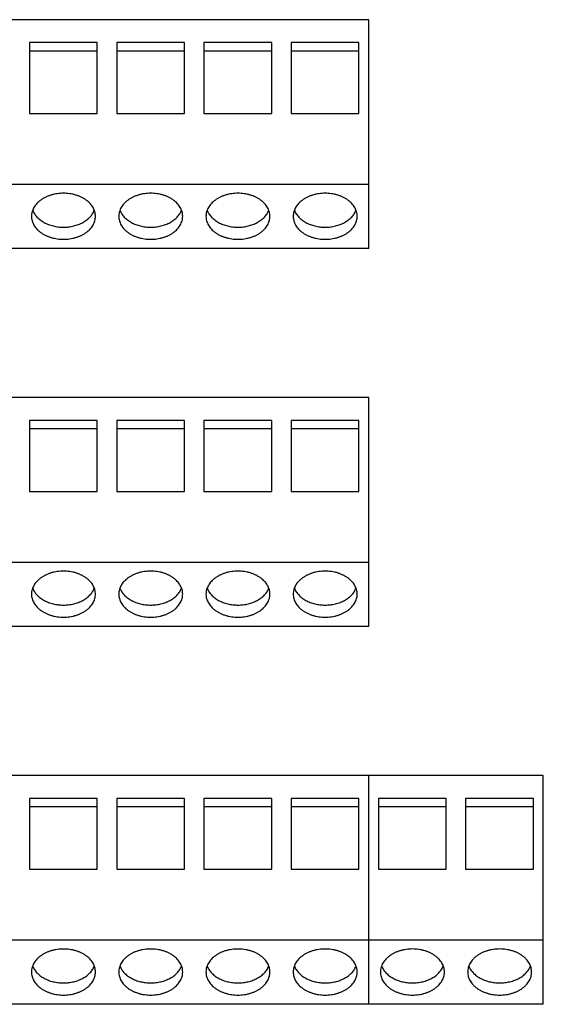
# Model space of a CAD drawing. Header units: inches. Extents: x 0 to 34, y 0 to 22.
# Tile 12 of 24: x 13.3 to 15.1, y 10.9 to 14.2. Entities that reach past the tile are written whole.
import ezdxf

# ---------------------------------------------------------------- set-up
doc = ezdxf.new("R2010")
doc.units = ezdxf.units.IN
doc.header["$LTSCALE"] = 1.87
doc.header["$MEASUREMENT"] = 0
doc.layers.get('0').update_dxf_attribs({"linetype": 'CONTINUOUS'})

msp = doc.modelspace()

# ---------------------------------------------------------------- linework, layer by layer
at = {"color": 7, "linetype": 'CONTINUOUS'}
for p, q in [((14.4621, 14.2495), (11.4621, 14.2495)), ((14.4621, 13.4621), (14.4621, 14.2495)), ((13.2951, 14.1705), (13.2951, 13.9265)), ((13.5281, 14.1705), (13.2951, 14.1705)), ((13.5281, 13.9265), (13.5281, 14.1705)), ((13.5951, 14.1705), (13.5951, 13.9265)), ((13.8281, 14.1705), (13.5951, 14.1705)), ((13.8281, 13.9265), (13.8281, 14.1705)), ((13.8951, 14.1705), (13.8951, 13.9265)), ((14.1281, 14.1705), (13.8951, 14.1705)), ((14.1281, 13.9265), (14.1281, 14.1705)), ((14.1951, 14.1705), (14.1951, 13.9265)), ((14.4281, 14.1705), (14.1951, 14.1705)), ((14.4281, 13.9265), (14.4281, 14.1705)), ((13.5281, 14.1414), (13.2951, 14.1414)), ((13.8281, 14.1414), (13.5951, 14.1414)), ((14.1281, 14.1414), (13.8951, 14.1414)), ((14.4281, 14.1414), (14.1951, 14.1414)), ((13.2951, 13.9265), (13.5281, 13.9265)), ((13.5951, 13.9265), (13.8281, 13.9265)), ((13.8951, 13.9265), (14.1281, 13.9265)), ((14.1951, 13.9265), (14.4281, 13.9265)), ((14.4621, 13.6826), (11.4621, 13.6826)), ((14.4621, 13.4621), (11.4621, 13.4621)), ((14.4621, 12.9495), (11.4621, 12.9495)), ((14.4621, 12.1621), (14.4621, 12.9495)), ((13.2951, 12.8705), (13.2951, 12.6265)), ((13.5281, 12.8705), (13.2951, 12.8705)), ((13.5281, 12.8414), (13.2951, 12.8414)), ((13.5281, 12.6265), (13.5281, 12.8705)), ((13.5951, 12.8705), (13.5951, 12.6265)), ((13.8281, 12.8705), (13.5951, 12.8705)), ((13.8281, 12.8414), (13.5951, 12.8414)), ((13.8281, 12.6265), (13.8281, 12.8705)), ((13.8951, 12.8705), (13.8951, 12.6265)), ((14.1281, 12.8705), (13.8951, 12.8705)), ((14.1281, 12.8414), (13.8951, 12.8414)), ((14.1281, 12.6265), (14.1281, 12.8705)), ((14.1951, 12.8705), (14.1951, 12.6265)), ((14.4281, 12.8705), (14.1951, 12.8705)), ((14.4281, 12.8414), (14.1951, 12.8414)), ((14.4281, 12.6265), (14.4281, 12.8705)), ((13.2951, 12.6265), (13.5281, 12.6265)), ((13.5951, 12.6265), (13.8281, 12.6265)), ((13.8951, 12.6265), (14.1281, 12.6265)), ((14.1951, 12.6265), (14.4281, 12.6265)), ((14.4621, 12.3826), (11.4621, 12.3826)), ((14.4621, 12.1621), (11.4621, 12.1621)), ((15.0621, 11.6495), (11.4621, 11.6495)), ((14.4621, 10.8621), (14.4621, 11.6495)), ((15.0621, 10.8621), (15.0621, 11.6495)), ((13.2951, 11.5705), (13.2951, 11.3265)), ((13.5281, 11.5705), (13.2951, 11.5705)), ((13.5281, 11.3265), (13.5281, 11.5705)), ((13.5951, 11.5705), (13.5951, 11.3265)), ((13.8281, 11.5705), (13.5951, 11.5705)), ((13.8281, 11.3265), (13.8281, 11.5705)), ((13.8951, 11.5705), (13.8951, 11.3265)), ((14.1281, 11.5705), (13.8951, 11.5705)), ((14.1281, 11.3265), (14.1281, 11.5705)), ((14.1951, 11.5705), (14.1951, 11.3265)), ((14.4281, 11.5705), (14.1951, 11.5705)), ((14.4281, 11.3265), (14.4281, 11.5705)), ((14.4951, 11.5705), (14.4951, 11.3265)), ((14.7281, 11.5705), (14.4951, 11.5705)), ((14.7281, 11.3265), (14.7281, 11.5705)), ((14.7951, 11.5705), (14.7951, 11.3265)), ((15.0281, 11.5705), (14.7951, 11.5705)), ((15.0281, 11.3265), (15.0281, 11.5705)), ((13.5281, 11.5414), (13.2951, 11.5414)), ((13.8281, 11.5414), (13.5951, 11.5414)), ((14.1281, 11.5414), (13.8951, 11.5414)), ((14.4281, 11.5414), (14.1951, 11.5414)), ((14.7281, 11.5414), (14.4951, 11.5414)), ((15.0281, 11.5414), (14.7951, 11.5414)), ((13.2951, 11.3265), (13.5281, 11.3265)), ((13.5951, 11.3265), (13.8281, 11.3265)), ((13.8951, 11.3265), (14.1281, 11.3265)), ((14.1951, 11.3265), (14.4281, 11.3265)), ((14.4951, 11.3265), (14.7281, 11.3265)), ((14.7951, 11.3265), (15.0281, 11.3265)), ((15.0621, 11.0826), (11.4621, 11.0826)), ((15.0621, 10.8621), (11.4621, 10.8621))]:
    msp.add_line(p, q, dxfattribs=at)
for points, knots in [([(13.5221, 13.5732), (13.5221, 13.5757), (13.5218, 13.581), (13.5202, 13.5887), (13.5175, 13.5963), (13.5139, 13.6036), (13.5092, 13.6107), (13.5036, 13.6173), (13.4972, 13.6236), (13.4899, 13.6293), (13.4819, 13.6345), (13.4732, 13.6392), (13.464, 13.6431), (13.4542, 13.6465), (13.444, 13.6491), (13.43, 13.6516), (13.4121, 13.6528), (13.3942, 13.6516), (13.3802, 13.6491), (13.3701, 13.6465), (13.3603, 13.6431), (13.351, 13.6392), (13.3424, 13.6345), (13.3343, 13.6293), (13.3271, 13.6236), (13.3206, 13.6173), (13.315, 13.6107), (13.3104, 13.6036), (13.3067, 13.5963), (13.3041, 13.5887), (13.3025, 13.581), (13.3021, 13.5757), (13.3021, 13.5732)], [0, 0, 0, 0, 0.025993, 0.052259, 0.078967, 0.106294, 0.1344, 0.163408, 0.19338, 0.224343, 0.256285, 0.289157, 0.322884, 0.35736, 0.392462, 0.428048, 0.5, 0.571952, 0.607538, 0.64264, 0.677116, 0.710843, 0.743715, 0.775657, 0.80662, 0.836592, 0.8656, 0.893706, 0.921033, 0.947741, 0.974007, 1, 1, 1, 1]), ([(13.8221, 13.5732), (13.8221, 13.5757), (13.8218, 13.581), (13.8202, 13.5887), (13.8175, 13.5963), (13.8139, 13.6036), (13.8092, 13.6107), (13.8036, 13.6173), (13.7972, 13.6236), (13.7899, 13.6293), (13.7819, 13.6345), (13.7732, 13.6392), (13.764, 13.6431), (13.7542, 13.6465), (13.744, 13.6491), (13.73, 13.6516), (13.7121, 13.6528), (13.6942, 13.6516), (13.6802, 13.6491), (13.6701, 13.6465), (13.6603, 13.6431), (13.651, 13.6392), (13.6424, 13.6345), (13.6343, 13.6293), (13.6271, 13.6236), (13.6206, 13.6173), (13.615, 13.6107), (13.6104, 13.6036), (13.6067, 13.5963), (13.6041, 13.5887), (13.6025, 13.581), (13.6021, 13.5757), (13.6021, 13.5732)], [0, 0, 0, 0, 0.025993, 0.052259, 0.078967, 0.106294, 0.1344, 0.163408, 0.19338, 0.224343, 0.256285, 0.289157, 0.322884, 0.35736, 0.392462, 0.428048, 0.5, 0.571952, 0.607538, 0.64264, 0.677116, 0.710843, 0.743715, 0.775657, 0.80662, 0.836592, 0.8656, 0.893706, 0.921033, 0.947741, 0.974007, 1, 1, 1, 1]), ([(14.1221, 13.5732), (14.1221, 13.5757), (14.1218, 13.581), (14.1202, 13.5887), (14.1175, 13.5963), (14.1139, 13.6036), (14.1092, 13.6107), (14.1036, 13.6173), (14.0972, 13.6236), (14.0899, 13.6293), (14.0819, 13.6345), (14.0732, 13.6392), (14.064, 13.6431), (14.0542, 13.6465), (14.044, 13.6491), (14.03, 13.6516), (14.0121, 13.6528), (13.9942, 13.6516), (13.9802, 13.6491), (13.9701, 13.6465), (13.9603, 13.6431), (13.951, 13.6392), (13.9424, 13.6345), (13.9343, 13.6293), (13.9271, 13.6236), (13.9206, 13.6173), (13.915, 13.6107), (13.9104, 13.6036), (13.9067, 13.5963), (13.9041, 13.5887), (13.9025, 13.581), (13.9021, 13.5757), (13.9021, 13.5732)], [0, 0, 0, 0, 0.025993, 0.052259, 0.078967, 0.106294, 0.1344, 0.163408, 0.19338, 0.224343, 0.256285, 0.289157, 0.322884, 0.35736, 0.392462, 0.428048, 0.5, 0.571952, 0.607538, 0.64264, 0.677116, 0.710843, 0.743715, 0.775657, 0.80662, 0.836592, 0.8656, 0.893706, 0.921033, 0.947741, 0.974007, 1, 1, 1, 1]), ([(14.4221, 13.5732), (14.4221, 13.5757), (14.4218, 13.581), (14.4202, 13.5887), (14.4175, 13.5963), (14.4139, 13.6036), (14.4092, 13.6107), (14.4036, 13.6173), (14.3972, 13.6236), (14.3899, 13.6293), (14.3819, 13.6345), (14.3732, 13.6392), (14.364, 13.6431), (14.3542, 13.6465), (14.344, 13.6491), (14.33, 13.6516), (14.3121, 13.6528), (14.2942, 13.6516), (14.2802, 13.6491), (14.2701, 13.6465), (14.2603, 13.6431), (14.251, 13.6392), (14.2424, 13.6345), (14.2343, 13.6293), (14.2271, 13.6236), (14.2206, 13.6173), (14.215, 13.6107), (14.2104, 13.6036), (14.2067, 13.5963), (14.2041, 13.5887), (14.2025, 13.581), (14.2021, 13.5757), (14.2021, 13.5732)], [0, 0, 0, 0, 0.025993, 0.052259, 0.078967, 0.106294, 0.1344, 0.163408, 0.19338, 0.224343, 0.256285, 0.289157, 0.322884, 0.35736, 0.392462, 0.428048, 0.5, 0.571952, 0.607538, 0.64264, 0.677116, 0.710843, 0.743715, 0.775657, 0.80662, 0.836592, 0.8656, 0.893706, 0.921033, 0.947741, 0.974007, 1, 1, 1, 1]), ([(13.3061, 13.5937), (13.3069, 13.5916), (13.3087, 13.5875), (13.3122, 13.5815), (13.3163, 13.5758), (13.321, 13.5703), (13.3263, 13.5651), (13.3343, 13.5586), (13.3455, 13.5513), (13.358, 13.5456), (13.3686, 13.542), (13.377, 13.5397), (13.3856, 13.5379), (13.3973, 13.5361), (13.4121, 13.5353), (13.427, 13.5361), (13.4387, 13.5379), (13.4473, 13.5397), (13.4556, 13.542), (13.4663, 13.5456), (13.4787, 13.5513), (13.49, 13.5586), (13.498, 13.5651), (13.5033, 13.5703), (13.508, 13.5758), (13.5121, 13.5815), (13.5155, 13.5875), (13.5174, 13.5916), (13.5182, 13.5937)], [0, 0, 0, 0, 0.026237, 0.053046, 0.08052, 0.108733, 0.137726, 0.167511, 0.229391, 0.294166, 0.327508, 0.361367, 0.39565, 0.43026, 0.5, 0.56974, 0.60435, 0.638633, 0.672492, 0.705834, 0.770609, 0.832489, 0.862274, 0.891267, 0.91948, 0.946954, 0.973763, 1, 1, 1, 1]), ([(13.6061, 13.5937), (13.6069, 13.5916), (13.6087, 13.5875), (13.6122, 13.5815), (13.6163, 13.5758), (13.621, 13.5703), (13.6263, 13.5651), (13.6343, 13.5586), (13.6455, 13.5513), (13.658, 13.5456), (13.6686, 13.542), (13.677, 13.5397), (13.6856, 13.5379), (13.6973, 13.5361), (13.7121, 13.5353), (13.727, 13.5361), (13.7387, 13.5379), (13.7473, 13.5397), (13.7556, 13.542), (13.7663, 13.5456), (13.7787, 13.5513), (13.79, 13.5586), (13.798, 13.5651), (13.8033, 13.5703), (13.808, 13.5758), (13.8121, 13.5815), (13.8155, 13.5875), (13.8174, 13.5916), (13.8182, 13.5937)], [0, 0, 0, 0, 0.026237, 0.053046, 0.08052, 0.108733, 0.137726, 0.167511, 0.229391, 0.294166, 0.327508, 0.361367, 0.39565, 0.43026, 0.5, 0.56974, 0.60435, 0.638633, 0.672492, 0.705834, 0.770609, 0.832489, 0.862274, 0.891267, 0.91948, 0.946954, 0.973763, 1, 1, 1, 1]), ([(13.9061, 13.5937), (13.9069, 13.5916), (13.9087, 13.5875), (13.9122, 13.5815), (13.9163, 13.5758), (13.921, 13.5703), (13.9263, 13.5651), (13.9343, 13.5586), (13.9455, 13.5513), (13.958, 13.5456), (13.9686, 13.542), (13.977, 13.5397), (13.9856, 13.5379), (13.9973, 13.5361), (14.0121, 13.5353), (14.027, 13.5361), (14.0387, 13.5379), (14.0473, 13.5397), (14.0556, 13.542), (14.0663, 13.5456), (14.0787, 13.5513), (14.09, 13.5586), (14.098, 13.5651), (14.1033, 13.5703), (14.108, 13.5758), (14.1121, 13.5815), (14.1155, 13.5875), (14.1174, 13.5916), (14.1182, 13.5937)], [0, 0, 0, 0, 0.026237, 0.053046, 0.08052, 0.108733, 0.137726, 0.167511, 0.229391, 0.294166, 0.327508, 0.361367, 0.39565, 0.43026, 0.5, 0.56974, 0.60435, 0.638633, 0.672492, 0.705834, 0.770609, 0.832489, 0.862274, 0.891267, 0.91948, 0.946954, 0.973763, 1, 1, 1, 1]), ([(14.2061, 13.5937), (14.2069, 13.5916), (14.2087, 13.5875), (14.2122, 13.5815), (14.2163, 13.5758), (14.221, 13.5703), (14.2263, 13.5651), (14.2343, 13.5586), (14.2455, 13.5513), (14.258, 13.5456), (14.2686, 13.542), (14.277, 13.5397), (14.2856, 13.5379), (14.2973, 13.5361), (14.3121, 13.5353), (14.327, 13.5361), (14.3387, 13.5379), (14.3473, 13.5397), (14.3556, 13.542), (14.3663, 13.5456), (14.3787, 13.5513), (14.39, 13.5586), (14.398, 13.5651), (14.4033, 13.5703), (14.408, 13.5758), (14.4121, 13.5815), (14.4155, 13.5875), (14.4174, 13.5916), (14.4182, 13.5937)], [0, 0, 0, 0, 0.026237, 0.053046, 0.08052, 0.108733, 0.137726, 0.167511, 0.229391, 0.294166, 0.327508, 0.361367, 0.39565, 0.43026, 0.5, 0.56974, 0.60435, 0.638633, 0.672492, 0.705834, 0.770609, 0.832489, 0.862274, 0.891267, 0.91948, 0.946954, 0.973763, 1, 1, 1, 1]), ([(13.3021, 13.5732), (13.3021, 13.5706), (13.3025, 13.5654), (13.3041, 13.5576), (13.3067, 13.55), (13.3104, 13.5427), (13.315, 13.5357), (13.3206, 13.529), (13.3271, 13.5227), (13.3343, 13.517), (13.3424, 13.5118), (13.351, 13.5072), (13.3603, 13.5032), (13.3701, 13.4999), (13.3802, 13.4972), (13.3942, 13.4947), (13.4121, 13.4935), (13.43, 13.4947), (13.444, 13.4972), (13.4542, 13.4999), (13.464, 13.5032), (13.4732, 13.5072), (13.4819, 13.5118), (13.4899, 13.517), (13.4972, 13.5227), (13.5036, 13.529), (13.5092, 13.5357), (13.5139, 13.5427), (13.5175, 13.55), (13.5202, 13.5576), (13.5218, 13.5654), (13.5221, 13.5706), (13.5221, 13.5732)], [0, 0, 0, 0, 0.025993, 0.052259, 0.078967, 0.106294, 0.1344, 0.163408, 0.19338, 0.224343, 0.256285, 0.289157, 0.322884, 0.35736, 0.392462, 0.428048, 0.5, 0.571952, 0.607538, 0.64264, 0.677116, 0.710843, 0.743715, 0.775657, 0.80662, 0.836592, 0.8656, 0.893706, 0.921033, 0.947741, 0.974007, 1, 1, 1, 1]), ([(13.6021, 13.5732), (13.6021, 13.5706), (13.6025, 13.5654), (13.6041, 13.5576), (13.6067, 13.55), (13.6104, 13.5427), (13.615, 13.5357), (13.6206, 13.529), (13.6271, 13.5227), (13.6343, 13.517), (13.6424, 13.5118), (13.651, 13.5072), (13.6603, 13.5032), (13.6701, 13.4999), (13.6802, 13.4972), (13.6942, 13.4947), (13.7121, 13.4935), (13.73, 13.4947), (13.744, 13.4972), (13.7542, 13.4999), (13.764, 13.5032), (13.7732, 13.5072), (13.7819, 13.5118), (13.7899, 13.517), (13.7972, 13.5227), (13.8036, 13.529), (13.8092, 13.5357), (13.8139, 13.5427), (13.8175, 13.55), (13.8202, 13.5576), (13.8218, 13.5654), (13.8221, 13.5706), (13.8221, 13.5732)], [0, 0, 0, 0, 0.025993, 0.052259, 0.078967, 0.106294, 0.1344, 0.163408, 0.19338, 0.224343, 0.256285, 0.289157, 0.322884, 0.35736, 0.392462, 0.428048, 0.5, 0.571952, 0.607538, 0.64264, 0.677116, 0.710843, 0.743715, 0.775657, 0.80662, 0.836592, 0.8656, 0.893706, 0.921033, 0.947741, 0.974007, 1, 1, 1, 1]), ([(13.9021, 13.5732), (13.9021, 13.5706), (13.9025, 13.5654), (13.9041, 13.5576), (13.9067, 13.55), (13.9104, 13.5427), (13.915, 13.5357), (13.9206, 13.529), (13.9271, 13.5227), (13.9343, 13.517), (13.9424, 13.5118), (13.951, 13.5072), (13.9603, 13.5032), (13.9701, 13.4999), (13.9802, 13.4972), (13.9942, 13.4947), (14.0121, 13.4935), (14.03, 13.4947), (14.044, 13.4972), (14.0542, 13.4999), (14.064, 13.5032), (14.0732, 13.5072), (14.0819, 13.5118), (14.0899, 13.517), (14.0972, 13.5227), (14.1036, 13.529), (14.1092, 13.5357), (14.1139, 13.5427), (14.1175, 13.55), (14.1202, 13.5576), (14.1218, 13.5654), (14.1221, 13.5706), (14.1221, 13.5732)], [0, 0, 0, 0, 0.025993, 0.052259, 0.078967, 0.106294, 0.1344, 0.163408, 0.19338, 0.224343, 0.256285, 0.289157, 0.322884, 0.35736, 0.392462, 0.428048, 0.5, 0.571952, 0.607538, 0.64264, 0.677116, 0.710843, 0.743715, 0.775657, 0.80662, 0.836592, 0.8656, 0.893706, 0.921033, 0.947741, 0.974007, 1, 1, 1, 1]), ([(14.2021, 13.5732), (14.2021, 13.5706), (14.2025, 13.5654), (14.2041, 13.5576), (14.2067, 13.55), (14.2104, 13.5427), (14.215, 13.5357), (14.2206, 13.529), (14.2271, 13.5227), (14.2343, 13.517), (14.2424, 13.5118), (14.251, 13.5072), (14.2603, 13.5032), (14.2701, 13.4999), (14.2802, 13.4972), (14.2942, 13.4947), (14.3121, 13.4935), (14.33, 13.4947), (14.344, 13.4972), (14.3542, 13.4999), (14.364, 13.5032), (14.3732, 13.5072), (14.3819, 13.5118), (14.3899, 13.517), (14.3972, 13.5227), (14.4036, 13.529), (14.4092, 13.5357), (14.4139, 13.5427), (14.4175, 13.55), (14.4202, 13.5576), (14.4218, 13.5654), (14.4221, 13.5706), (14.4221, 13.5732)], [0, 0, 0, 0, 0.025993, 0.052259, 0.078967, 0.106294, 0.1344, 0.163408, 0.19338, 0.224343, 0.256285, 0.289157, 0.322884, 0.35736, 0.392462, 0.428048, 0.5, 0.571952, 0.607538, 0.64264, 0.677116, 0.710843, 0.743715, 0.775657, 0.80662, 0.836592, 0.8656, 0.893706, 0.921033, 0.947741, 0.974007, 1, 1, 1, 1]), ([(13.5221, 12.2732), (13.5221, 12.2757), (13.5218, 12.281), (13.5202, 12.2887), (13.5175, 12.2963), (13.5139, 12.3036), (13.5092, 12.3107), (13.5036, 12.3173), (13.4972, 12.3236), (13.4899, 12.3293), (13.4819, 12.3345), (13.4732, 12.3392), (13.464, 12.3431), (13.4542, 12.3465), (13.444, 12.3491), (13.43, 12.3516), (13.4121, 12.3528), (13.3942, 12.3516), (13.3802, 12.3491), (13.3701, 12.3465), (13.3603, 12.3431), (13.351, 12.3392), (13.3424, 12.3345), (13.3343, 12.3293), (13.3271, 12.3236), (13.3206, 12.3173), (13.315, 12.3107), (13.3104, 12.3036), (13.3067, 12.2963), (13.3041, 12.2887), (13.3025, 12.281), (13.3021, 12.2757), (13.3021, 12.2732)], [0, 0, 0, 0, 0.025993, 0.052259, 0.078967, 0.106294, 0.1344, 0.163408, 0.19338, 0.224343, 0.256285, 0.289157, 0.322884, 0.35736, 0.392462, 0.428048, 0.5, 0.571952, 0.607538, 0.64264, 0.677116, 0.710843, 0.743715, 0.775657, 0.80662, 0.836592, 0.8656, 0.893706, 0.921033, 0.947741, 0.974007, 1, 1, 1, 1]), ([(13.8221, 12.2732), (13.8221, 12.2757), (13.8218, 12.281), (13.8202, 12.2887), (13.8175, 12.2963), (13.8139, 12.3036), (13.8092, 12.3107), (13.8036, 12.3173), (13.7972, 12.3236), (13.7899, 12.3293), (13.7819, 12.3345), (13.7732, 12.3392), (13.764, 12.3431), (13.7542, 12.3465), (13.744, 12.3491), (13.73, 12.3516), (13.7121, 12.3528), (13.6942, 12.3516), (13.6802, 12.3491), (13.6701, 12.3465), (13.6603, 12.3431), (13.651, 12.3392), (13.6424, 12.3345), (13.6343, 12.3293), (13.6271, 12.3236), (13.6206, 12.3173), (13.615, 12.3107), (13.6104, 12.3036), (13.6067, 12.2963), (13.6041, 12.2887), (13.6025, 12.281), (13.6021, 12.2757), (13.6021, 12.2732)], [0, 0, 0, 0, 0.025993, 0.052259, 0.078967, 0.106294, 0.1344, 0.163408, 0.19338, 0.224343, 0.256285, 0.289157, 0.322884, 0.35736, 0.392462, 0.428048, 0.5, 0.571952, 0.607538, 0.64264, 0.677116, 0.710843, 0.743715, 0.775657, 0.80662, 0.836592, 0.8656, 0.893706, 0.921033, 0.947741, 0.974007, 1, 1, 1, 1]), ([(14.1221, 12.2732), (14.1221, 12.2757), (14.1218, 12.281), (14.1202, 12.2887), (14.1175, 12.2963), (14.1139, 12.3036), (14.1092, 12.3107), (14.1036, 12.3173), (14.0972, 12.3236), (14.0899, 12.3293), (14.0819, 12.3345), (14.0732, 12.3392), (14.064, 12.3431), (14.0542, 12.3465), (14.044, 12.3491), (14.03, 12.3516), (14.0121, 12.3528), (13.9942, 12.3516), (13.9802, 12.3491), (13.9701, 12.3465), (13.9603, 12.3431), (13.951, 12.3392), (13.9424, 12.3345), (13.9343, 12.3293), (13.9271, 12.3236), (13.9206, 12.3173), (13.915, 12.3107), (13.9104, 12.3036), (13.9067, 12.2963), (13.9041, 12.2887), (13.9025, 12.281), (13.9021, 12.2757), (13.9021, 12.2732)], [0, 0, 0, 0, 0.025993, 0.052259, 0.078967, 0.106294, 0.1344, 0.163408, 0.19338, 0.224343, 0.256285, 0.289157, 0.322884, 0.35736, 0.392462, 0.428048, 0.5, 0.571952, 0.607538, 0.64264, 0.677116, 0.710843, 0.743715, 0.775657, 0.80662, 0.836592, 0.8656, 0.893706, 0.921033, 0.947741, 0.974007, 1, 1, 1, 1]), ([(14.4221, 12.2732), (14.4221, 12.2757), (14.4218, 12.281), (14.4202, 12.2887), (14.4175, 12.2963), (14.4139, 12.3036), (14.4092, 12.3107), (14.4036, 12.3173), (14.3972, 12.3236), (14.3899, 12.3293), (14.3819, 12.3345), (14.3732, 12.3392), (14.364, 12.3431), (14.3542, 12.3465), (14.344, 12.3491), (14.33, 12.3516), (14.3121, 12.3528), (14.2942, 12.3516), (14.2802, 12.3491), (14.2701, 12.3465), (14.2603, 12.3431), (14.251, 12.3392), (14.2424, 12.3345), (14.2343, 12.3293), (14.2271, 12.3236), (14.2206, 12.3173), (14.215, 12.3107), (14.2104, 12.3036), (14.2067, 12.2963), (14.2041, 12.2887), (14.2025, 12.281), (14.2021, 12.2757), (14.2021, 12.2732)], [0, 0, 0, 0, 0.025993, 0.052259, 0.078967, 0.106294, 0.1344, 0.163408, 0.19338, 0.224343, 0.256285, 0.289157, 0.322884, 0.35736, 0.392462, 0.428048, 0.5, 0.571952, 0.607538, 0.64264, 0.677116, 0.710843, 0.743715, 0.775657, 0.80662, 0.836592, 0.8656, 0.893706, 0.921033, 0.947741, 0.974007, 1, 1, 1, 1]), ([(13.3021, 12.2732), (13.3021, 12.2706), (13.3025, 12.2654), (13.3041, 12.2576), (13.3067, 12.25), (13.3104, 12.2427), (13.315, 12.2357), (13.3206, 12.229), (13.3271, 12.2227), (13.3343, 12.217), (13.3424, 12.2118), (13.351, 12.2072), (13.3603, 12.2032), (13.3701, 12.1999), (13.3802, 12.1972), (13.3942, 12.1947), (13.4121, 12.1935), (13.43, 12.1947), (13.444, 12.1972), (13.4542, 12.1999), (13.464, 12.2032), (13.4732, 12.2072), (13.4819, 12.2118), (13.4899, 12.217), (13.4972, 12.2227), (13.5036, 12.229), (13.5092, 12.2357), (13.5139, 12.2427), (13.5175, 12.25), (13.5202, 12.2576), (13.5218, 12.2654), (13.5221, 12.2706), (13.5221, 12.2732)], [0, 0, 0, 0, 0.025993, 0.052259, 0.078967, 0.106294, 0.1344, 0.163408, 0.19338, 0.224343, 0.256285, 0.289157, 0.322884, 0.35736, 0.392462, 0.428048, 0.5, 0.571952, 0.607538, 0.64264, 0.677116, 0.710843, 0.743715, 0.775657, 0.80662, 0.836592, 0.8656, 0.893706, 0.921033, 0.947741, 0.974007, 1, 1, 1, 1]), ([(13.3061, 12.2937), (13.3069, 12.2916), (13.3087, 12.2875), (13.3122, 12.2815), (13.3163, 12.2758), (13.321, 12.2703), (13.3263, 12.2651), (13.3343, 12.2586), (13.3455, 12.2513), (13.358, 12.2456), (13.3686, 12.242), (13.377, 12.2397), (13.3856, 12.2379), (13.3973, 12.2361), (13.4121, 12.2353), (13.427, 12.2361), (13.4387, 12.2379), (13.4473, 12.2397), (13.4556, 12.242), (13.4663, 12.2456), (13.4787, 12.2513), (13.49, 12.2586), (13.498, 12.2651), (13.5033, 12.2703), (13.508, 12.2758), (13.5121, 12.2815), (13.5155, 12.2875), (13.5174, 12.2916), (13.5182, 12.2937)], [0, 0, 0, 0, 0.026237, 0.053046, 0.08052, 0.108733, 0.137726, 0.167511, 0.229391, 0.294166, 0.327508, 0.361367, 0.39565, 0.43026, 0.5, 0.56974, 0.60435, 0.638633, 0.672492, 0.705834, 0.770609, 0.832489, 0.862274, 0.891267, 0.91948, 0.946954, 0.973763, 1, 1, 1, 1]), ([(13.6021, 12.2732), (13.6021, 12.2706), (13.6025, 12.2654), (13.6041, 12.2576), (13.6067, 12.25), (13.6104, 12.2427), (13.615, 12.2357), (13.6206, 12.229), (13.6271, 12.2227), (13.6343, 12.217), (13.6424, 12.2118), (13.651, 12.2072), (13.6603, 12.2032), (13.6701, 12.1999), (13.6802, 12.1972), (13.6942, 12.1947), (13.7121, 12.1935), (13.73, 12.1947), (13.744, 12.1972), (13.7542, 12.1999), (13.764, 12.2032), (13.7732, 12.2072), (13.7819, 12.2118), (13.7899, 12.217), (13.7972, 12.2227), (13.8036, 12.229), (13.8092, 12.2357), (13.8139, 12.2427), (13.8175, 12.25), (13.8202, 12.2576), (13.8218, 12.2654), (13.8221, 12.2706), (13.8221, 12.2732)], [0, 0, 0, 0, 0.025993, 0.052259, 0.078967, 0.106294, 0.1344, 0.163408, 0.19338, 0.224343, 0.256285, 0.289157, 0.322884, 0.35736, 0.392462, 0.428048, 0.5, 0.571952, 0.607538, 0.64264, 0.677116, 0.710843, 0.743715, 0.775657, 0.80662, 0.836592, 0.8656, 0.893706, 0.921033, 0.947741, 0.974007, 1, 1, 1, 1]), ([(13.6061, 12.2937), (13.6069, 12.2916), (13.6087, 12.2875), (13.6122, 12.2815), (13.6163, 12.2758), (13.621, 12.2703), (13.6263, 12.2651), (13.6343, 12.2586), (13.6455, 12.2513), (13.658, 12.2456), (13.6686, 12.242), (13.677, 12.2397), (13.6856, 12.2379), (13.6973, 12.2361), (13.7121, 12.2353), (13.727, 12.2361), (13.7387, 12.2379), (13.7473, 12.2397), (13.7556, 12.242), (13.7663, 12.2456), (13.7787, 12.2513), (13.79, 12.2586), (13.798, 12.2651), (13.8033, 12.2703), (13.808, 12.2758), (13.8121, 12.2815), (13.8155, 12.2875), (13.8174, 12.2916), (13.8182, 12.2937)], [0, 0, 0, 0, 0.026237, 0.053046, 0.08052, 0.108733, 0.137726, 0.167511, 0.229391, 0.294166, 0.327508, 0.361367, 0.39565, 0.43026, 0.5, 0.56974, 0.60435, 0.638633, 0.672492, 0.705834, 0.770609, 0.832489, 0.862274, 0.891267, 0.91948, 0.946954, 0.973763, 1, 1, 1, 1]), ([(13.9021, 12.2732), (13.9021, 12.2706), (13.9025, 12.2654), (13.9041, 12.2576), (13.9067, 12.25), (13.9104, 12.2427), (13.915, 12.2357), (13.9206, 12.229), (13.9271, 12.2227), (13.9343, 12.217), (13.9424, 12.2118), (13.951, 12.2072), (13.9603, 12.2032), (13.9701, 12.1999), (13.9802, 12.1972), (13.9942, 12.1947), (14.0121, 12.1935), (14.03, 12.1947), (14.044, 12.1972), (14.0542, 12.1999), (14.064, 12.2032), (14.0732, 12.2072), (14.0819, 12.2118), (14.0899, 12.217), (14.0972, 12.2227), (14.1036, 12.229), (14.1092, 12.2357), (14.1139, 12.2427), (14.1175, 12.25), (14.1202, 12.2576), (14.1218, 12.2654), (14.1221, 12.2706), (14.1221, 12.2732)], [0, 0, 0, 0, 0.025993, 0.052259, 0.078967, 0.106294, 0.1344, 0.163408, 0.19338, 0.224343, 0.256285, 0.289157, 0.322884, 0.35736, 0.392462, 0.428048, 0.5, 0.571952, 0.607538, 0.64264, 0.677116, 0.710843, 0.743715, 0.775657, 0.80662, 0.836592, 0.8656, 0.893706, 0.921033, 0.947741, 0.974007, 1, 1, 1, 1]), ([(13.9061, 12.2937), (13.9069, 12.2916), (13.9087, 12.2875), (13.9122, 12.2815), (13.9163, 12.2758), (13.921, 12.2703), (13.9263, 12.2651), (13.9343, 12.2586), (13.9455, 12.2513), (13.958, 12.2456), (13.9686, 12.242), (13.977, 12.2397), (13.9856, 12.2379), (13.9973, 12.2361), (14.0121, 12.2353), (14.027, 12.2361), (14.0387, 12.2379), (14.0473, 12.2397), (14.0556, 12.242), (14.0663, 12.2456), (14.0787, 12.2513), (14.09, 12.2586), (14.098, 12.2651), (14.1033, 12.2703), (14.108, 12.2758), (14.1121, 12.2815), (14.1155, 12.2875), (14.1174, 12.2916), (14.1182, 12.2937)], [0, 0, 0, 0, 0.026237, 0.053046, 0.08052, 0.108733, 0.137726, 0.167511, 0.229391, 0.294166, 0.327508, 0.361367, 0.39565, 0.43026, 0.5, 0.56974, 0.60435, 0.638633, 0.672492, 0.705834, 0.770609, 0.832489, 0.862274, 0.891267, 0.91948, 0.946954, 0.973763, 1, 1, 1, 1]), ([(14.2021, 12.2732), (14.2021, 12.2706), (14.2025, 12.2654), (14.2041, 12.2576), (14.2067, 12.25), (14.2104, 12.2427), (14.215, 12.2357), (14.2206, 12.229), (14.2271, 12.2227), (14.2343, 12.217), (14.2424, 12.2118), (14.251, 12.2072), (14.2603, 12.2032), (14.2701, 12.1999), (14.2802, 12.1972), (14.2942, 12.1947), (14.3121, 12.1935), (14.33, 12.1947), (14.344, 12.1972), (14.3542, 12.1999), (14.364, 12.2032), (14.3732, 12.2072), (14.3819, 12.2118), (14.3899, 12.217), (14.3972, 12.2227), (14.4036, 12.229), (14.4092, 12.2357), (14.4139, 12.2427), (14.4175, 12.25), (14.4202, 12.2576), (14.4218, 12.2654), (14.4221, 12.2706), (14.4221, 12.2732)], [0, 0, 0, 0, 0.025993, 0.052259, 0.078967, 0.106294, 0.1344, 0.163408, 0.19338, 0.224343, 0.256285, 0.289157, 0.322884, 0.35736, 0.392462, 0.428048, 0.5, 0.571952, 0.607538, 0.64264, 0.677116, 0.710843, 0.743715, 0.775657, 0.80662, 0.836592, 0.8656, 0.893706, 0.921033, 0.947741, 0.974007, 1, 1, 1, 1]), ([(14.2061, 12.2937), (14.2069, 12.2916), (14.2087, 12.2875), (14.2122, 12.2815), (14.2163, 12.2758), (14.221, 12.2703), (14.2263, 12.2651), (14.2343, 12.2586), (14.2455, 12.2513), (14.258, 12.2456), (14.2686, 12.242), (14.277, 12.2397), (14.2856, 12.2379), (14.2973, 12.2361), (14.3121, 12.2353), (14.327, 12.2361), (14.3387, 12.2379), (14.3473, 12.2397), (14.3556, 12.242), (14.3663, 12.2456), (14.3787, 12.2513), (14.39, 12.2586), (14.398, 12.2651), (14.4033, 12.2703), (14.408, 12.2758), (14.4121, 12.2815), (14.4155, 12.2875), (14.4174, 12.2916), (14.4182, 12.2937)], [0, 0, 0, 0, 0.026237, 0.053046, 0.08052, 0.108733, 0.137726, 0.167511, 0.229391, 0.294166, 0.327508, 0.361367, 0.39565, 0.43026, 0.5, 0.56974, 0.60435, 0.638633, 0.672492, 0.705834, 0.770609, 0.832489, 0.862274, 0.891267, 0.91948, 0.946954, 0.973763, 1, 1, 1, 1]), ([(13.5221, 10.9732), (13.5221, 10.9757), (13.5218, 10.981), (13.5202, 10.9887), (13.5175, 10.9963), (13.5139, 11.0036), (13.5092, 11.0107), (13.5036, 11.0173), (13.4972, 11.0236), (13.4899, 11.0293), (13.4819, 11.0345), (13.4732, 11.0392), (13.464, 11.0431), (13.4542, 11.0465), (13.444, 11.0491), (13.43, 11.0516), (13.4121, 11.0528), (13.3942, 11.0516), (13.3802, 11.0491), (13.3701, 11.0465), (13.3603, 11.0431), (13.351, 11.0392), (13.3424, 11.0345), (13.3343, 11.0293), (13.3271, 11.0236), (13.3206, 11.0173), (13.315, 11.0107), (13.3104, 11.0036), (13.3067, 10.9963), (13.3041, 10.9887), (13.3025, 10.981), (13.3021, 10.9757), (13.3021, 10.9732)], [0, 0, 0, 0, 0.025993, 0.052259, 0.078967, 0.106294, 0.1344, 0.163408, 0.19338, 0.224343, 0.256285, 0.289157, 0.322884, 0.35736, 0.392462, 0.428048, 0.5, 0.571952, 0.607538, 0.64264, 0.677116, 0.710843, 0.743715, 0.775657, 0.80662, 0.836592, 0.8656, 0.893706, 0.921033, 0.947741, 0.974007, 1, 1, 1, 1]), ([(13.8221, 10.9732), (13.8221, 10.9757), (13.8218, 10.981), (13.8202, 10.9887), (13.8175, 10.9963), (13.8139, 11.0036), (13.8092, 11.0107), (13.8036, 11.0173), (13.7972, 11.0236), (13.7899, 11.0293), (13.7819, 11.0345), (13.7732, 11.0392), (13.764, 11.0431), (13.7542, 11.0465), (13.744, 11.0491), (13.73, 11.0516), (13.7121, 11.0528), (13.6942, 11.0516), (13.6802, 11.0491), (13.6701, 11.0465), (13.6603, 11.0431), (13.651, 11.0392), (13.6424, 11.0345), (13.6343, 11.0293), (13.6271, 11.0236), (13.6206, 11.0173), (13.615, 11.0107), (13.6104, 11.0036), (13.6067, 10.9963), (13.6041, 10.9887), (13.6025, 10.981), (13.6021, 10.9757), (13.6021, 10.9732)], [0, 0, 0, 0, 0.025993, 0.052259, 0.078967, 0.106294, 0.1344, 0.163408, 0.19338, 0.224343, 0.256285, 0.289157, 0.322884, 0.35736, 0.392462, 0.428048, 0.5, 0.571952, 0.607538, 0.64264, 0.677116, 0.710843, 0.743715, 0.775657, 0.80662, 0.836592, 0.8656, 0.893706, 0.921033, 0.947741, 0.974007, 1, 1, 1, 1]), ([(14.1221, 10.9732), (14.1221, 10.9757), (14.1218, 10.981), (14.1202, 10.9887), (14.1175, 10.9963), (14.1139, 11.0036), (14.1092, 11.0107), (14.1036, 11.0173), (14.0972, 11.0236), (14.0899, 11.0293), (14.0819, 11.0345), (14.0732, 11.0392), (14.064, 11.0431), (14.0542, 11.0465), (14.044, 11.0491), (14.03, 11.0516), (14.0121, 11.0528), (13.9942, 11.0516), (13.9802, 11.0491), (13.9701, 11.0465), (13.9603, 11.0431), (13.951, 11.0392), (13.9424, 11.0345), (13.9343, 11.0293), (13.9271, 11.0236), (13.9206, 11.0173), (13.915, 11.0107), (13.9104, 11.0036), (13.9067, 10.9963), (13.9041, 10.9887), (13.9025, 10.981), (13.9021, 10.9757), (13.9021, 10.9732)], [0, 0, 0, 0, 0.025993, 0.052259, 0.078967, 0.106294, 0.1344, 0.163408, 0.19338, 0.224343, 0.256285, 0.289157, 0.322884, 0.35736, 0.392462, 0.428048, 0.5, 0.571952, 0.607538, 0.64264, 0.677116, 0.710843, 0.743715, 0.775657, 0.80662, 0.836592, 0.8656, 0.893706, 0.921033, 0.947741, 0.974007, 1, 1, 1, 1]), ([(14.4221, 10.9732), (14.4221, 10.9757), (14.4218, 10.981), (14.4202, 10.9887), (14.4175, 10.9963), (14.4139, 11.0036), (14.4092, 11.0107), (14.4036, 11.0173), (14.3972, 11.0236), (14.3899, 11.0293), (14.3819, 11.0345), (14.3732, 11.0392), (14.364, 11.0431), (14.3542, 11.0465), (14.344, 11.0491), (14.33, 11.0516), (14.3121, 11.0528), (14.2942, 11.0516), (14.2802, 11.0491), (14.2701, 11.0465), (14.2603, 11.0431), (14.251, 11.0392), (14.2424, 11.0345), (14.2343, 11.0293), (14.2271, 11.0236), (14.2206, 11.0173), (14.215, 11.0107), (14.2104, 11.0036), (14.2067, 10.9963), (14.2041, 10.9887), (14.2025, 10.981), (14.2021, 10.9757), (14.2021, 10.9732)], [0, 0, 0, 0, 0.025993, 0.052259, 0.078967, 0.106294, 0.1344, 0.163408, 0.19338, 0.224343, 0.256285, 0.289157, 0.322884, 0.35736, 0.392462, 0.428048, 0.5, 0.571952, 0.607538, 0.64264, 0.677116, 0.710843, 0.743715, 0.775657, 0.80662, 0.836592, 0.8656, 0.893706, 0.921033, 0.947741, 0.974007, 1, 1, 1, 1]), ([(14.7221, 10.9732), (14.7221, 10.9757), (14.7218, 10.981), (14.7202, 10.9887), (14.7175, 10.9963), (14.7139, 11.0036), (14.7092, 11.0107), (14.7046, 11.0162), (14.7005, 11.0204), (14.696, 11.0245), (14.6899, 11.0293), (14.6819, 11.0345), (14.6732, 11.0392), (14.664, 11.0431), (14.6542, 11.0465), (14.644, 11.0491), (14.6336, 11.051), (14.6229, 11.0521), (14.6121, 11.0525), (14.6014, 11.0521), (14.5907, 11.051), (14.5802, 11.0491), (14.5701, 11.0465), (14.5603, 11.0431), (14.551, 11.0392), (14.5424, 11.0345), (14.5343, 11.0293), (14.5282, 11.0245), (14.5238, 11.0204), (14.5197, 11.0162), (14.515, 11.0107), (14.5104, 11.0036), (14.5067, 10.9963), (14.5041, 10.9887), (14.5025, 10.981), (14.5021, 10.9757), (14.5021, 10.9732)], [0, 0, 0, 0, 0.026003, 0.052262, 0.078957, 0.106277, 0.134386, 0.163391, 0.178257, 0.19337, 0.224328, 0.256266, 0.289135, 0.322858, 0.35733, 0.392429, 0.428011, 0.463922, 0.5, 0.536078, 0.571989, 0.607571, 0.64267, 0.677142, 0.710865, 0.743734, 0.775672, 0.80663, 0.821743, 0.836609, 0.865614, 0.893723, 0.921043, 0.947738, 0.973997, 1, 1, 1, 1]), ([(15.0221, 10.9732), (15.0221, 10.9757), (15.0218, 10.981), (15.0202, 10.9887), (15.0175, 10.9963), (15.0139, 11.0036), (15.0092, 11.0107), (15.0046, 11.0162), (15.0005, 11.0204), (14.996, 11.0245), (14.9899, 11.0293), (14.9819, 11.0345), (14.9732, 11.0392), (14.964, 11.0431), (14.9542, 11.0465), (14.944, 11.0491), (14.9336, 11.051), (14.9229, 11.0521), (14.9121, 11.0525), (14.9014, 11.0521), (14.8907, 11.051), (14.8802, 11.0491), (14.8701, 11.0465), (14.8603, 11.0431), (14.851, 11.0392), (14.8424, 11.0345), (14.8343, 11.0293), (14.8282, 11.0245), (14.8238, 11.0204), (14.8197, 11.0162), (14.815, 11.0107), (14.8104, 11.0036), (14.8067, 10.9963), (14.8041, 10.9887), (14.8025, 10.981), (14.8021, 10.9757), (14.8021, 10.9732)], [0, 0, 0, 0, 0.026003, 0.052262, 0.078957, 0.106277, 0.134386, 0.163391, 0.178257, 0.19337, 0.224328, 0.256266, 0.289135, 0.322858, 0.35733, 0.392429, 0.428011, 0.463922, 0.5, 0.536078, 0.571989, 0.607571, 0.64267, 0.677142, 0.710865, 0.743734, 0.775672, 0.80663, 0.821743, 0.836609, 0.865614, 0.893723, 0.921043, 0.947738, 0.973997, 1, 1, 1, 1]), ([(13.3061, 10.9937), (13.3069, 10.9916), (13.3087, 10.9875), (13.3122, 10.9815), (13.3163, 10.9758), (13.321, 10.9703), (13.3263, 10.9651), (13.3343, 10.9586), (13.3455, 10.9513), (13.358, 10.9456), (13.3686, 10.942), (13.377, 10.9397), (13.3856, 10.9379), (13.3973, 10.9361), (13.4121, 10.9353), (13.427, 10.9361), (13.4387, 10.9379), (13.4473, 10.9397), (13.4556, 10.942), (13.4663, 10.9456), (13.4787, 10.9513), (13.49, 10.9586), (13.498, 10.9651), (13.5033, 10.9703), (13.508, 10.9758), (13.5121, 10.9815), (13.5155, 10.9875), (13.5174, 10.9916), (13.5182, 10.9937)], [0, 0, 0, 0, 0.026237, 0.053046, 0.08052, 0.108733, 0.137726, 0.167511, 0.229391, 0.294166, 0.327508, 0.361367, 0.39565, 0.43026, 0.5, 0.56974, 0.60435, 0.638633, 0.672492, 0.705834, 0.770609, 0.832489, 0.862274, 0.891267, 0.91948, 0.946954, 0.973763, 1, 1, 1, 1]), ([(13.6061, 10.9937), (13.6069, 10.9916), (13.6087, 10.9875), (13.6122, 10.9815), (13.6163, 10.9758), (13.621, 10.9703), (13.6263, 10.9651), (13.6343, 10.9586), (13.6455, 10.9513), (13.658, 10.9456), (13.6686, 10.942), (13.677, 10.9397), (13.6856, 10.9379), (13.6973, 10.9361), (13.7121, 10.9353), (13.727, 10.9361), (13.7387, 10.9379), (13.7473, 10.9397), (13.7556, 10.942), (13.7663, 10.9456), (13.7787, 10.9513), (13.79, 10.9586), (13.798, 10.9651), (13.8033, 10.9703), (13.808, 10.9758), (13.8121, 10.9815), (13.8155, 10.9875), (13.8174, 10.9916), (13.8182, 10.9937)], [0, 0, 0, 0, 0.026237, 0.053046, 0.08052, 0.108733, 0.137726, 0.167511, 0.229391, 0.294166, 0.327508, 0.361367, 0.39565, 0.43026, 0.5, 0.56974, 0.60435, 0.638633, 0.672492, 0.705834, 0.770609, 0.832489, 0.862274, 0.891267, 0.91948, 0.946954, 0.973763, 1, 1, 1, 1]), ([(13.9061, 10.9937), (13.9069, 10.9916), (13.9087, 10.9875), (13.9122, 10.9815), (13.9163, 10.9758), (13.921, 10.9703), (13.9263, 10.9651), (13.9343, 10.9586), (13.9455, 10.9513), (13.958, 10.9456), (13.9686, 10.942), (13.977, 10.9397), (13.9856, 10.9379), (13.9973, 10.9361), (14.0121, 10.9353), (14.027, 10.9361), (14.0387, 10.9379), (14.0473, 10.9397), (14.0556, 10.942), (14.0663, 10.9456), (14.0787, 10.9513), (14.09, 10.9586), (14.098, 10.9651), (14.1033, 10.9703), (14.108, 10.9758), (14.1121, 10.9815), (14.1155, 10.9875), (14.1174, 10.9916), (14.1182, 10.9937)], [0, 0, 0, 0, 0.026237, 0.053046, 0.08052, 0.108733, 0.137726, 0.167511, 0.229391, 0.294166, 0.327508, 0.361367, 0.39565, 0.43026, 0.5, 0.56974, 0.60435, 0.638633, 0.672492, 0.705834, 0.770609, 0.832489, 0.862274, 0.891267, 0.91948, 0.946954, 0.973763, 1, 1, 1, 1]), ([(14.2061, 10.9937), (14.2069, 10.9916), (14.2087, 10.9875), (14.2122, 10.9815), (14.2163, 10.9758), (14.221, 10.9703), (14.2263, 10.9651), (14.2343, 10.9586), (14.2455, 10.9513), (14.258, 10.9456), (14.2686, 10.942), (14.277, 10.9397), (14.2856, 10.9379), (14.2973, 10.9361), (14.3121, 10.9353), (14.327, 10.9361), (14.3387, 10.9379), (14.3473, 10.9397), (14.3556, 10.942), (14.3663, 10.9456), (14.3787, 10.9513), (14.39, 10.9586), (14.398, 10.9651), (14.4033, 10.9703), (14.408, 10.9758), (14.4121, 10.9815), (14.4155, 10.9875), (14.4174, 10.9916), (14.4182, 10.9937)], [0, 0, 0, 0, 0.026237, 0.053046, 0.08052, 0.108733, 0.137726, 0.167511, 0.229391, 0.294166, 0.327508, 0.361367, 0.39565, 0.43026, 0.5, 0.56974, 0.60435, 0.638633, 0.672492, 0.705834, 0.770609, 0.832489, 0.862274, 0.891267, 0.91948, 0.946954, 0.973763, 1, 1, 1, 1]), ([(14.506, 10.9939), (14.5068, 10.9918), (14.5087, 10.9876), (14.5121, 10.9817), (14.5162, 10.9759), (14.5225, 10.9685), (14.5321, 10.96), (14.5454, 10.9514), (14.5579, 10.9457), (14.5686, 10.942), (14.5769, 10.9397), (14.5855, 10.9379), (14.5972, 10.9361), (14.6121, 10.9353), (14.627, 10.9361), (14.6387, 10.9379), (14.6473, 10.9397), (14.6557, 10.942), (14.6664, 10.9457), (14.6788, 10.9514), (14.6922, 10.96), (14.7017, 10.9685), (14.7081, 10.9759), (14.7122, 10.9817), (14.7156, 10.9876), (14.7174, 10.9918), (14.7182, 10.9939)], [0, 0, 0, 0, 0.026225, 0.053028, 0.080505, 0.108717, 0.167439, 0.229319, 0.294104, 0.327453, 0.361321, 0.395615, 0.430236, 0.5, 0.569764, 0.604385, 0.638679, 0.672547, 0.705896, 0.770681, 0.832561, 0.891283, 0.919495, 0.946972, 0.973775, 1, 1, 1, 1]), ([(14.806, 10.9939), (14.8068, 10.9918), (14.8087, 10.9876), (14.8121, 10.9817), (14.8162, 10.9759), (14.8225, 10.9685), (14.8321, 10.96), (14.8454, 10.9514), (14.8579, 10.9457), (14.8686, 10.942), (14.8769, 10.9397), (14.8855, 10.9379), (14.8972, 10.9361), (14.9121, 10.9353), (14.927, 10.9361), (14.9387, 10.9379), (14.9473, 10.9397), (14.9557, 10.942), (14.9664, 10.9457), (14.9788, 10.9514), (14.9922, 10.96), (15.0017, 10.9685), (15.0081, 10.9759), (15.0122, 10.9817), (15.0156, 10.9876), (15.0174, 10.9918), (15.0182, 10.9939)], [0, 0, 0, 0, 0.026225, 0.053028, 0.080505, 0.108717, 0.167439, 0.229319, 0.294104, 0.327453, 0.361321, 0.395615, 0.430236, 0.5, 0.569764, 0.604385, 0.638679, 0.672547, 0.705896, 0.770681, 0.832561, 0.891283, 0.919495, 0.946972, 0.973775, 1, 1, 1, 1]), ([(13.3021, 10.9732), (13.3021, 10.9706), (13.3025, 10.9654), (13.3041, 10.9576), (13.3067, 10.95), (13.3104, 10.9427), (13.315, 10.9357), (13.3206, 10.929), (13.3271, 10.9227), (13.3343, 10.917), (13.3424, 10.9118), (13.351, 10.9072), (13.3603, 10.9032), (13.3701, 10.8999), (13.3802, 10.8972), (13.3942, 10.8947), (13.4121, 10.8935), (13.43, 10.8947), (13.444, 10.8972), (13.4542, 10.8999), (13.464, 10.9032), (13.4732, 10.9072), (13.4819, 10.9118), (13.4899, 10.917), (13.4972, 10.9227), (13.5036, 10.929), (13.5092, 10.9357), (13.5139, 10.9427), (13.5175, 10.95), (13.5202, 10.9576), (13.5218, 10.9654), (13.5221, 10.9706), (13.5221, 10.9732)], [0, 0, 0, 0, 0.025993, 0.052259, 0.078967, 0.106294, 0.1344, 0.163408, 0.19338, 0.224343, 0.256285, 0.289157, 0.322884, 0.35736, 0.392462, 0.428048, 0.5, 0.571952, 0.607538, 0.64264, 0.677116, 0.710843, 0.743715, 0.775657, 0.80662, 0.836592, 0.8656, 0.893706, 0.921033, 0.947741, 0.974007, 1, 1, 1, 1]), ([(13.6021, 10.9732), (13.6021, 10.9706), (13.6025, 10.9654), (13.6041, 10.9576), (13.6067, 10.95), (13.6104, 10.9427), (13.615, 10.9357), (13.6206, 10.929), (13.6271, 10.9227), (13.6343, 10.917), (13.6424, 10.9118), (13.651, 10.9072), (13.6603, 10.9032), (13.6701, 10.8999), (13.6802, 10.8972), (13.6942, 10.8947), (13.7121, 10.8935), (13.73, 10.8947), (13.744, 10.8972), (13.7542, 10.8999), (13.764, 10.9032), (13.7732, 10.9072), (13.7819, 10.9118), (13.7899, 10.917), (13.7972, 10.9227), (13.8036, 10.929), (13.8092, 10.9357), (13.8139, 10.9427), (13.8175, 10.95), (13.8202, 10.9576), (13.8218, 10.9654), (13.8221, 10.9706), (13.8221, 10.9732)], [0, 0, 0, 0, 0.025993, 0.052259, 0.078967, 0.106294, 0.1344, 0.163408, 0.19338, 0.224343, 0.256285, 0.289157, 0.322884, 0.35736, 0.392462, 0.428048, 0.5, 0.571952, 0.607538, 0.64264, 0.677116, 0.710843, 0.743715, 0.775657, 0.80662, 0.836592, 0.8656, 0.893706, 0.921033, 0.947741, 0.974007, 1, 1, 1, 1]), ([(13.9021, 10.9732), (13.9021, 10.9706), (13.9025, 10.9654), (13.9041, 10.9576), (13.9067, 10.95), (13.9104, 10.9427), (13.915, 10.9357), (13.9206, 10.929), (13.9271, 10.9227), (13.9343, 10.917), (13.9424, 10.9118), (13.951, 10.9072), (13.9603, 10.9032), (13.9701, 10.8999), (13.9802, 10.8972), (13.9942, 10.8947), (14.0121, 10.8935), (14.03, 10.8947), (14.044, 10.8972), (14.0542, 10.8999), (14.064, 10.9032), (14.0732, 10.9072), (14.0819, 10.9118), (14.0899, 10.917), (14.0972, 10.9227), (14.1036, 10.929), (14.1092, 10.9357), (14.1139, 10.9427), (14.1175, 10.95), (14.1202, 10.9576), (14.1218, 10.9654), (14.1221, 10.9706), (14.1221, 10.9732)], [0, 0, 0, 0, 0.025993, 0.052259, 0.078967, 0.106294, 0.1344, 0.163408, 0.19338, 0.224343, 0.256285, 0.289157, 0.322884, 0.35736, 0.392462, 0.428048, 0.5, 0.571952, 0.607538, 0.64264, 0.677116, 0.710843, 0.743715, 0.775657, 0.80662, 0.836592, 0.8656, 0.893706, 0.921033, 0.947741, 0.974007, 1, 1, 1, 1]), ([(14.2021, 10.9732), (14.2021, 10.9706), (14.2025, 10.9654), (14.2041, 10.9576), (14.2067, 10.95), (14.2104, 10.9427), (14.215, 10.9357), (14.2206, 10.929), (14.2271, 10.9227), (14.2343, 10.917), (14.2424, 10.9118), (14.251, 10.9072), (14.2603, 10.9032), (14.2701, 10.8999), (14.2802, 10.8972), (14.2942, 10.8947), (14.3121, 10.8935), (14.33, 10.8947), (14.344, 10.8972), (14.3542, 10.8999), (14.364, 10.9032), (14.3732, 10.9072), (14.3819, 10.9118), (14.3899, 10.917), (14.3972, 10.9227), (14.4036, 10.929), (14.4092, 10.9357), (14.4139, 10.9427), (14.4175, 10.95), (14.4202, 10.9576), (14.4218, 10.9654), (14.4221, 10.9706), (14.4221, 10.9732)], [0, 0, 0, 0, 0.025993, 0.052259, 0.078967, 0.106294, 0.1344, 0.163408, 0.19338, 0.224343, 0.256285, 0.289157, 0.322884, 0.35736, 0.392462, 0.428048, 0.5, 0.571952, 0.607538, 0.64264, 0.677116, 0.710843, 0.743715, 0.775657, 0.80662, 0.836592, 0.8656, 0.893706, 0.921033, 0.947741, 0.974007, 1, 1, 1, 1]), ([(14.5021, 10.9732), (14.5021, 10.9706), (14.5025, 10.9653), (14.5041, 10.9576), (14.5067, 10.95), (14.5104, 10.9427), (14.515, 10.9357), (14.5197, 10.9301), (14.5238, 10.9259), (14.5282, 10.9218), (14.5343, 10.917), (14.5424, 10.9118), (14.551, 10.9072), (14.5603, 10.9032), (14.5701, 10.8999), (14.5802, 10.8972), (14.5907, 10.8954), (14.6014, 10.8942), (14.6121, 10.8938), (14.6229, 10.8942), (14.6336, 10.8954), (14.644, 10.8972), (14.6542, 10.8999), (14.664, 10.9032), (14.6732, 10.9072), (14.6819, 10.9118), (14.6899, 10.917), (14.696, 10.9218), (14.7005, 10.9259), (14.7046, 10.9301), (14.7092, 10.9357), (14.7139, 10.9427), (14.7175, 10.95), (14.7202, 10.9576), (14.7218, 10.9653), (14.7221, 10.9706), (14.7221, 10.9732)], [0, 0, 0, 0, 0.026003, 0.052262, 0.078957, 0.106277, 0.134386, 0.163391, 0.178257, 0.19337, 0.224328, 0.256266, 0.289135, 0.322858, 0.35733, 0.392429, 0.428011, 0.463922, 0.5, 0.536078, 0.571989, 0.607571, 0.64267, 0.677142, 0.710865, 0.743734, 0.775672, 0.80663, 0.821743, 0.836609, 0.865614, 0.893723, 0.921043, 0.947738, 0.973997, 1, 1, 1, 1]), ([(14.8021, 10.9732), (14.8021, 10.9706), (14.8025, 10.9653), (14.8041, 10.9576), (14.8067, 10.95), (14.8104, 10.9427), (14.815, 10.9357), (14.8197, 10.9301), (14.8238, 10.9259), (14.8282, 10.9218), (14.8343, 10.917), (14.8424, 10.9118), (14.851, 10.9072), (14.8603, 10.9032), (14.8701, 10.8999), (14.8802, 10.8972), (14.8907, 10.8954), (14.9014, 10.8942), (14.9121, 10.8938), (14.9229, 10.8942), (14.9336, 10.8954), (14.944, 10.8972), (14.9542, 10.8999), (14.964, 10.9032), (14.9732, 10.9072), (14.9819, 10.9118), (14.9899, 10.917), (14.996, 10.9218), (15.0005, 10.9259), (15.0046, 10.9301), (15.0092, 10.9357), (15.0139, 10.9427), (15.0175, 10.95), (15.0202, 10.9576), (15.0218, 10.9653), (15.0221, 10.9706), (15.0221, 10.9732)], [0, 0, 0, 0, 0.026003, 0.052262, 0.078957, 0.106277, 0.134386, 0.163391, 0.178257, 0.19337, 0.224328, 0.256266, 0.289135, 0.322858, 0.35733, 0.392429, 0.428011, 0.463922, 0.5, 0.536078, 0.571989, 0.607571, 0.64267, 0.677142, 0.710865, 0.743734, 0.775672, 0.80663, 0.821743, 0.836609, 0.865614, 0.893723, 0.921043, 0.947738, 0.973997, 1, 1, 1, 1])]:
    msp.add_open_spline(points, degree=3, knots=knots, dxfattribs=at)

doc.saveas('drawing.dxf')
